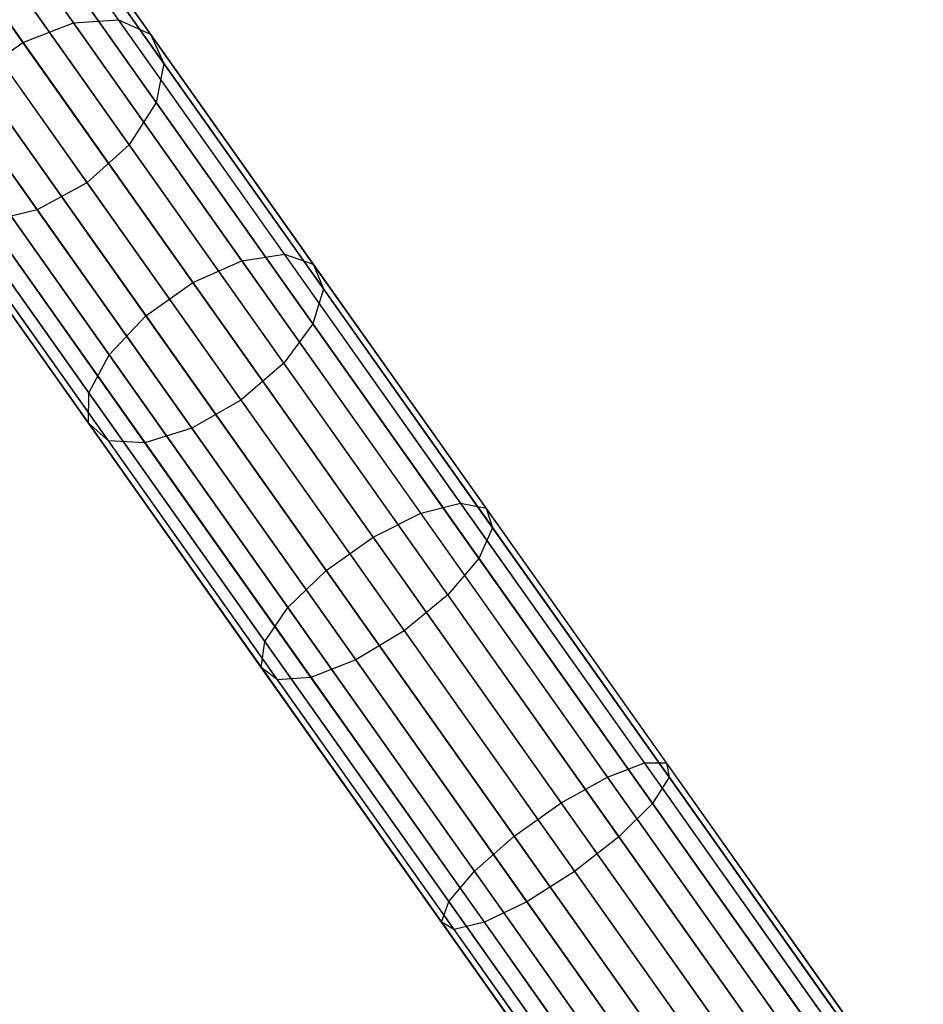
# Model space of a CAD drawing. Extents: x -102 to 102, y -101 to 102.
# Tile 205 of 256: x -53.15 to -46.62, y 68.45 to 75.56. Entities that reach past the tile are written whole.
import ezdxf

# ---------------------------------------------------------------- set-up
doc = ezdxf.new("R2010")
doc.units = 0
doc.header["$LTSCALE"] = 25.4
doc.layers.get('0').update_dxf_attribs({"linetype": 'CONTINUOUS'})

# ---------------------------------------------------------------- blocks, each defined once
blk = doc.blocks.new('NL2500011659_STL')
at = {"color": 0}
for p, q in [((-58.1073, 83.092, -28.9515), (-47.6028, 68.2528, -288.9516)), ((-58.1073, 83.092, -28.9515), (-47.6028, 68.2528, -288.9516)), ((-58.5148, 83.0102, -28.9634), (-48.0103, 68.171, -288.9633)), ((-58.5148, 83.0102, -28.9634), (-48.0103, 68.171, -288.9633)), ((-57.7021, 83.0012, -28.93), (-47.1976, 68.1619, -288.93)), ((-57.7021, 83.0012, -28.93), (-47.1976, 68.1619, -288.93)), ((-58.6971, 82.9079, -28.9649), (-48.1926, 68.0687, -288.9649)), ((-58.6971, 82.9079, -28.9649), (-48.1926, 68.0687, -288.9649)), ((-58.8542, 82.77, -28.9634), (-48.3497, 67.9307, -288.9633)), ((-58.8542, 82.77, -28.9634), (-48.3497, 67.9307, -288.9633)), ((-57.3693, 82.7534, -28.9024), (-46.8648, 67.9142, -288.9024)), ((-57.3693, 82.7534, -28.9024), (-46.8648, 67.9142, -288.9024)), ((-59.0668, 82.4128, -28.9515), (-48.5623, 67.5735, -288.9516)), ((-59.0668, 82.4128, -28.9515), (-48.5623, 67.5735, -288.9516)), ((-57.1664, 82.3916, -28.8736), (-46.6619, 67.5523, -288.8736)), ((-57.1664, 82.3916, -28.8736), (-46.6619, 67.5523, -288.8736)), ((-59.1158, 82.0004, -28.93), (-48.6113, 67.1612, -288.93)), ((-59.1158, 82.0004, -28.93), (-48.6113, 67.1612, -288.93)), ((-57.1285, 81.9783, -28.8485), (-46.624, 67.139, -288.8484)), ((-57.1285, 81.9783, -28.8485), (-46.624, 67.139, -288.8484)), ((-58.9927, 81.6042, -28.9024), (-48.4882, 66.7649, -288.9024)), ((-58.9927, 81.6042, -28.9024), (-48.4882, 66.7649, -288.9024)), ((-57.2622, 81.5849, -28.8314), (-46.7577, 66.7456, -288.8314)), ((-57.2622, 81.5849, -28.8314), (-46.7577, 66.7456, -288.8314)), ((-58.7189, 81.2926, -28.8736), (-48.2144, 66.4533, -288.8736)), ((-58.7189, 81.2926, -28.8736), (-48.2144, 66.4533, -288.8736)), ((-57.5444, 81.2795, -28.8254), (-47.0399, 66.4402, -288.8254)), ((-57.5444, 81.2795, -28.8254), (-47.0399, 66.4402, -288.8254)), ((-58.3416, 81.1195, -28.8485), (-47.8371, 66.2803, -288.8484)), ((-58.3416, 81.1195, -28.8485), (-47.8371, 66.2803, -288.8484)), ((-57.9262, 81.1149, -28.8314), (-47.4217, 66.2756, -288.8314)), ((-57.9262, 81.1149, -28.8314), (-47.4217, 66.2756, -288.8314)), ((-52.762, 75.541, -10.162), (-53.8877, 77.1311, -11.6263)), ((-52.762, 75.541, -10.162), (-53.8877, 77.1311, -11.6263)), ((-52.4362, 75.5623, -10.4195), (-53.5451, 77.1288, -11.862)), ((-52.4362, 75.5623, -10.4195), (-53.5451, 77.1288, -11.862)), ((-53.1261, 75.3979, -10.0211), (-54.2609, 77.0009, -11.4973)), ((-53.1261, 75.3979, -10.0211), (-54.2609, 77.0009, -11.4973)), ((-52.205, 75.4581, -10.749), (-53.2925, 76.9943, -12.1637)), ((-52.205, 75.4581, -10.749), (-53.2925, 76.9943, -12.1637)), ((-52.1083, 75.2463, -11.0935), (-53.1735, 76.751, -12.4791)), ((-52.1083, 75.2463, -11.0935), (-53.1735, 76.751, -12.4791)), ((-52.163, 74.9636, -11.3936), (-53.2086, 76.4408, -12.7538)), ((-52.163, 74.9636, -11.3936), (-53.2086, 76.4408, -12.7538)), ((-52.3595, 74.659, -11.5972), (-53.3919, 76.1175, -12.9403)), ((-52.3595, 74.659, -11.5972), (-53.3919, 76.1175, -12.9403)), ((-53.6916, 75.8368, -13.0062), (-52.6638, 74.3849, -11.6692)), ((-53.6916, 75.8368, -13.0062), (-52.6638, 74.3849, -11.6692)), ((-53.0234, 74.189, -11.5972), (-54.0559, 75.6475, -12.9403)), ((-53.0234, 74.189, -11.5972), (-54.0559, 75.6475, -12.9403)), ((-53.1261, 75.3979, -10.0211), (-52.762, 75.541, -10.162)), ((-53.1261, 75.3979, -10.0211), (-52.762, 75.541, -10.162)), ((-52.762, 75.541, -10.162), (-52.4362, 75.5623, -10.4195)), ((-52.762, 75.541, -10.162), (-52.4362, 75.5623, -10.4195)), ((-51.5452, 73.8221, -8.9355), (-52.762, 75.541, -10.162)), ((-51.5452, 73.8221, -8.9355), (-52.762, 75.541, -10.162)), ((-52.4362, 75.5623, -10.4195), (-52.205, 75.4581, -10.749)), ((-51.2375, 73.8689, -9.2112), (-52.4362, 75.5623, -10.4195)), ((-51.2375, 73.8689, -9.2112), (-52.4362, 75.5623, -10.4195)), ((-52.4362, 75.5623, -10.4195), (-52.205, 75.4581, -10.749)), ((-52.205, 75.4581, -10.749), (-52.1083, 75.2463, -11.0935)), ((-51.0294, 73.7973, -9.564), (-52.205, 75.4581, -10.749)), ((-51.0294, 73.7973, -9.564), (-52.205, 75.4581, -10.749)), ((-52.205, 75.4581, -10.749), (-52.1083, 75.2463, -11.0935)), ((-53.4655, 75.1576, -10.0211), (-53.1261, 75.3979, -10.0211)), ((-53.4655, 75.1576, -10.0211), (-53.1261, 75.3979, -10.0211)), ((-51.8994, 73.6649, -8.7846), (-53.1261, 75.3979, -10.0211)), ((-51.8994, 73.6649, -8.7846), (-53.1261, 75.3979, -10.0211)), ((-52.1083, 75.2463, -11.0935), (-52.163, 74.9636, -11.3936)), ((-52.1083, 75.2463, -11.0935), (-52.163, 74.9636, -11.3936)), ((-50.9569, 73.6197, -9.933), (-52.1083, 75.2463, -11.0935)), ((-50.9569, 73.6197, -9.933), (-52.1083, 75.2463, -11.0935)), ((-52.2388, 73.4247, -8.7846), (-53.4655, 75.1576, -10.0211)), ((-52.2388, 73.4247, -8.7846), (-53.4655, 75.1576, -10.0211)), ((-52.163, 74.9636, -11.3936), (-52.3595, 74.659, -11.5972)), ((-52.163, 74.9636, -11.3936), (-52.3595, 74.659, -11.5972)), ((-51.0326, 73.3668, -10.2542), (-52.163, 74.9636, -11.3936)), ((-51.0326, 73.3668, -10.2542), (-52.163, 74.9636, -11.3936)), ((-52.5047, 73.1429, -8.9355), (-53.7215, 74.8618, -10.162)), ((-52.5047, 73.1429, -8.9355), (-53.7215, 74.8618, -10.162)), ((-52.3595, 74.659, -11.5972), (-52.6638, 74.3849, -11.6692)), ((-52.3595, 74.659, -11.5972), (-52.6638, 74.3849, -11.6692)), ((-51.2434, 73.0823, -10.4723), (-52.3595, 74.659, -11.5972)), ((-51.2434, 73.0823, -10.4723), (-52.3595, 74.659, -11.5972)), ((-52.6511, 72.8681, -9.2112), (-53.8499, 74.5616, -10.4195)), ((-52.6511, 72.8681, -9.2112), (-53.8499, 74.5616, -10.4195)), ((-52.6638, 74.3849, -11.6692), (-53.0234, 74.189, -11.5972)), ((-52.6638, 74.3849, -11.6692), (-53.0234, 74.189, -11.5972)), ((-52.6638, 74.3849, -11.6692), (-51.5528, 72.8154, -10.5494)), ((-52.6638, 74.3849, -11.6692), (-51.5528, 72.8154, -10.5494)), ((-52.6528, 72.6481, -9.564), (-53.8284, 74.3088, -10.749)), ((-52.6528, 72.6481, -9.564), (-53.8284, 74.3088, -10.749)), ((-53.0234, 74.189, -11.5972), (-53.3761, 74.1049, -11.3936)), ((-53.0234, 74.189, -11.5972), (-53.3761, 74.1049, -11.3936)), ((-51.9073, 72.6123, -10.4723), (-53.0234, 74.189, -11.5972)), ((-51.9073, 72.6123, -10.4723), (-53.0234, 74.189, -11.5972)), ((-52.5094, 72.5207, -9.933), (-53.6608, 74.1473, -11.0935)), ((-52.5094, 72.5207, -9.933), (-53.6608, 74.1473, -11.0935)), ((-52.2457, 72.508, -10.2542), (-53.3761, 74.1049, -11.3936)), ((-52.2457, 72.508, -10.2542), (-53.3761, 74.1049, -11.3936)), ((-51.8994, 73.6649, -8.7846), (-51.5452, 73.8221, -8.9355)), ((-51.8994, 73.6649, -8.7846), (-51.5452, 73.8221, -8.9355)), ((-51.5452, 73.8221, -8.9355), (-51.2375, 73.8689, -9.2112)), ((-51.5452, 73.8221, -8.9355), (-51.2375, 73.8689, -9.2112)), ((-50.2539, 71.9979, -7.9637), (-51.5452, 73.8221, -8.9355)), ((-50.2539, 71.9979, -7.9637), (-51.5452, 73.8221, -8.9355)), ((-51.2375, 73.8689, -9.2112), (-51.0294, 73.7973, -9.564)), ((-49.9653, 72.0718, -8.2538), (-51.2375, 73.8689, -9.2112)), ((-49.9653, 72.0718, -8.2538), (-51.2375, 73.8689, -9.2112)), ((-51.2375, 73.8689, -9.2112), (-51.0294, 73.7973, -9.564)), ((-51.0294, 73.7973, -9.564), (-50.9569, 73.6197, -9.933)), ((-49.7817, 72.0349, -8.6251), (-51.0294, 73.7973, -9.564)), ((-49.7817, 72.0349, -8.6251), (-51.0294, 73.7973, -9.564)), ((-51.0294, 73.7973, -9.564), (-50.9569, 73.6197, -9.933)), ((-52.2388, 73.4247, -8.7846), (-51.8994, 73.6649, -8.7846)), ((-52.2388, 73.4247, -8.7846), (-51.8994, 73.6649, -8.7846)), ((-50.5976, 71.8259, -7.805), (-51.8994, 73.6649, -8.7846)), ((-50.5976, 71.8259, -7.805), (-51.8994, 73.6649, -8.7846)), ((-50.9569, 73.6197, -9.933), (-51.0326, 73.3668, -10.2542)), ((-50.9569, 73.6197, -9.933), (-51.0326, 73.3668, -10.2542)), ((-49.7349, 71.8935, -9.0134), (-50.9569, 73.6197, -9.933)), ((-49.7349, 71.8935, -9.0134), (-50.9569, 73.6197, -9.933)), ((-52.5047, 73.1429, -8.9355), (-52.2388, 73.4247, -8.7846)), ((-52.5047, 73.1429, -8.9355), (-52.2388, 73.4247, -8.7846)), ((-50.937, 71.5857, -7.805), (-52.2388, 73.4247, -8.7846)), ((-50.937, 71.5857, -7.805), (-52.2388, 73.4247, -8.7846)), ((-51.0326, 73.3668, -10.2542), (-51.2434, 73.0823, -10.4723)), ((-51.0326, 73.3668, -10.2542), (-51.2434, 73.0823, -10.4723)), ((-49.833, 71.6722, -9.3515), (-51.0326, 73.3668, -10.2542)), ((-49.833, 71.6722, -9.3515), (-51.0326, 73.3668, -10.2542)), ((-52.6511, 72.8681, -9.2112), (-52.5047, 73.1429, -8.9355)), ((-52.6511, 72.8681, -9.2112), (-52.5047, 73.1429, -8.9355)), ((-51.2134, 71.3186, -7.9637), (-52.5047, 73.1429, -8.9355)), ((-51.2134, 71.3186, -7.9637), (-52.5047, 73.1429, -8.9355)), ((-51.2434, 73.0823, -10.4723), (-51.5528, 72.8154, -10.5494)), ((-51.2434, 73.0823, -10.4723), (-51.5528, 72.8154, -10.5494)), ((-50.0589, 71.4091, -9.5809), (-51.2434, 73.0823, -10.4723)), ((-50.0589, 71.4091, -9.5809), (-51.2434, 73.0823, -10.4723)), ((-52.6528, 72.6481, -9.564), (-52.6511, 72.8681, -9.2112)), ((-52.6528, 72.6481, -9.564), (-52.6511, 72.8681, -9.2112)), ((-51.379, 71.071, -8.2538), (-52.6511, 72.8681, -9.2112)), ((-51.379, 71.071, -8.2538), (-52.6511, 72.8681, -9.2112)), ((-51.5528, 72.8154, -10.5494), (-51.9073, 72.6123, -10.4723)), ((-51.5528, 72.8154, -10.5494), (-51.9073, 72.6123, -10.4723)), ((-51.5528, 72.8154, -10.5494), (-50.3737, 71.1498, -9.6621)), ((-51.5528, 72.8154, -10.5494), (-50.3737, 71.1498, -9.6621)), ((-52.5094, 72.5207, -9.933), (-52.6528, 72.6481, -9.564)), ((-51.4052, 70.8856, -8.6251), (-52.6528, 72.6481, -9.564)), ((-52.5094, 72.5207, -9.933), (-52.6528, 72.6481, -9.564)), ((-51.4052, 70.8856, -8.6251), (-52.6528, 72.6481, -9.564)), ((-51.9073, 72.6123, -10.4723), (-52.2457, 72.508, -10.2542)), ((-51.9073, 72.6123, -10.4723), (-52.2457, 72.508, -10.2542)), ((-50.7229, 70.9391, -9.5809), (-51.9073, 72.6123, -10.4723)), ((-50.7229, 70.9391, -9.5809), (-51.9073, 72.6123, -10.4723)), ((-52.2457, 72.508, -10.2542), (-52.5094, 72.5207, -9.933)), ((-51.2874, 70.7945, -9.0134), (-52.5094, 72.5207, -9.933)), ((-52.2457, 72.508, -10.2542), (-52.5094, 72.5207, -9.933)), ((-51.2874, 70.7945, -9.0134), (-52.5094, 72.5207, -9.933)), ((-51.0461, 70.8134, -9.3515), (-52.2457, 72.508, -10.2542)), ((-51.0461, 70.8134, -9.3515), (-52.2457, 72.508, -10.2542)), ((-50.2539, 71.9979, -7.9637), (-49.9653, 72.0718, -8.2538)), ((-50.2539, 71.9979, -7.9637), (-49.9653, 72.0718, -8.2538)), ((-49.9653, 72.0718, -8.2538), (-49.7817, 72.0349, -8.6251)), ((-48.6372, 70.1956, -7.5605), (-49.9653, 72.0718, -8.2538)), ((-48.6372, 70.1956, -7.5605), (-49.9653, 72.0718, -8.2538)), ((-49.9653, 72.0718, -8.2538), (-49.7817, 72.0349, -8.6251)), ((-49.7817, 72.0349, -8.6251), (-49.7349, 71.8935, -9.0134)), ((-48.4793, 70.1949, -7.9451), (-49.7817, 72.0349, -8.6251)), ((-48.4793, 70.1949, -7.9451), (-49.7817, 72.0349, -8.6251)), ((-49.7817, 72.0349, -8.6251), (-49.7349, 71.8935, -9.0134)), ((-50.5976, 71.8259, -7.805), (-50.2539, 71.9979, -7.9637)), ((-50.5976, 71.8259, -7.805), (-50.2539, 71.9979, -7.9637)), ((-48.9058, 70.0934, -7.2599), (-50.2539, 71.9979, -7.9637)), ((-48.9058, 70.0934, -7.2599), (-50.2539, 71.9979, -7.9637)), ((-49.7349, 71.8935, -9.0134), (-49.833, 71.6722, -9.3515)), ((-49.7349, 71.8935, -9.0134), (-49.833, 71.6722, -9.3515)), ((-48.4593, 70.0914, -8.3474), (-49.7349, 71.8935, -9.0134)), ((-48.4593, 70.0914, -8.3474), (-49.7349, 71.8935, -9.0134)), ((-50.937, 71.5857, -7.805), (-50.5976, 71.8259, -7.805)), ((-50.937, 71.5857, -7.805), (-50.5976, 71.8259, -7.805)), ((-49.2385, 69.906, -7.0954), (-50.5976, 71.8259, -7.805)), ((-49.2385, 69.906, -7.0954), (-50.5976, 71.8259, -7.805)), ((-49.833, 71.6722, -9.3515), (-50.0589, 71.4091, -9.5809)), ((-49.833, 71.6722, -9.3515), (-50.0589, 71.4091, -9.5809)), ((-48.5806, 69.903, -8.6976), (-49.833, 71.6722, -9.3515)), ((-48.5806, 69.903, -8.6976), (-49.833, 71.6722, -9.3515)), ((-51.2134, 71.3186, -7.9637), (-50.937, 71.5857, -7.805)), ((-51.2134, 71.3186, -7.9637), (-50.937, 71.5857, -7.805)), ((-49.5779, 69.6658, -7.0954), (-50.937, 71.5857, -7.805)), ((-49.5779, 69.6658, -7.0954), (-50.937, 71.5857, -7.805)), ((-50.0589, 71.4091, -9.5809), (-50.3737, 71.1498, -9.6621)), ((-50.0589, 71.4091, -9.5809), (-50.3737, 71.1498, -9.6621)), ((-48.8224, 69.6623, -8.9354), (-50.0589, 71.4091, -9.5809)), ((-48.8224, 69.6623, -8.9354), (-50.0589, 71.4091, -9.5809)), ((-51.379, 71.071, -8.2538), (-51.2134, 71.3186, -7.9637)), ((-51.379, 71.071, -8.2538), (-51.2134, 71.3186, -7.9637)), ((-49.8653, 69.4142, -7.2599), (-51.2134, 71.3186, -7.9637)), ((-49.8653, 69.4142, -7.2599), (-51.2134, 71.3186, -7.9637)), ((-50.3737, 71.1498, -9.6621), (-50.7229, 70.9391, -9.5809)), ((-50.3737, 71.1498, -9.6621), (-50.7229, 70.9391, -9.5809)), ((-50.3737, 71.1498, -9.6621), (-49.1428, 69.4109, -9.0195)), ((-50.3737, 71.1498, -9.6621), (-49.1428, 69.4109, -9.0195)), ((-51.4052, 70.8856, -8.6251), (-51.379, 71.071, -8.2538)), ((-51.4052, 70.8856, -8.6251), (-51.379, 71.071, -8.2538)), ((-50.0509, 69.1949, -7.5605), (-51.379, 71.071, -8.2538)), ((-50.0509, 69.1949, -7.5605), (-51.379, 71.071, -8.2538)), ((-50.7229, 70.9391, -9.5809), (-51.0461, 70.8134, -9.3515)), ((-50.7229, 70.9391, -9.5809), (-51.0461, 70.8134, -9.3515)), ((-49.4864, 69.1923, -8.9354), (-50.7229, 70.9391, -9.5809)), ((-49.4864, 69.1923, -8.9354), (-50.7229, 70.9391, -9.5809)), ((-51.2874, 70.7945, -9.0134), (-51.4052, 70.8856, -8.6251)), ((-50.1027, 69.0457, -7.9451), (-51.4052, 70.8856, -8.6251)), ((-51.2874, 70.7945, -9.0134), (-51.4052, 70.8856, -8.6251)), ((-50.1027, 69.0457, -7.9451), (-51.4052, 70.8856, -8.6251)), ((-51.0461, 70.8134, -9.3515), (-51.2874, 70.7945, -9.0134)), ((-51.0461, 70.8134, -9.3515), (-51.2874, 70.7945, -9.0134)), ((-50.0118, 68.9924, -8.3474), (-51.2874, 70.7945, -9.0134)), ((-50.0118, 68.9924, -8.3474), (-51.2874, 70.7945, -9.0134)), ((-49.7937, 69.0443, -8.6976), (-51.0461, 70.8134, -9.3515)), ((-49.7937, 69.0443, -8.6976), (-51.0461, 70.8134, -9.3515)), ((-48.9058, 70.0934, -7.2599), (-48.6372, 70.1956, -7.5605)), ((-48.9058, 70.0934, -7.2599), (-48.6372, 70.1956, -7.5605)), ((-48.6372, 70.1956, -7.5605), (-48.4793, 70.1949, -7.9451)), ((-47.2714, 68.2662, -7.1406), (-48.6372, 70.1956, -7.5605)), ((-47.2714, 68.2662, -7.1406), (-48.6372, 70.1956, -7.5605)), ((-48.6372, 70.1956, -7.5605), (-48.4793, 70.1949, -7.9451)), ((-48.4793, 70.1949, -7.9451), (-48.4593, 70.0914, -8.3474)), ((-47.1398, 68.3027, -7.5334), (-48.4793, 70.1949, -7.9451)), ((-47.1398, 68.3027, -7.5334), (-48.4793, 70.1949, -7.9451)), ((-48.4793, 70.1949, -7.9451), (-48.4593, 70.0914, -8.3474)), ((-49.2385, 69.906, -7.0954), (-48.9058, 70.0934, -7.2599)), ((-49.2385, 69.906, -7.0954), (-48.9058, 70.0934, -7.2599)), ((-47.5194, 68.1349, -6.8337), (-48.9058, 70.0934, -7.2599)), ((-47.5194, 68.1349, -6.8337), (-48.9058, 70.0934, -7.2599)), ((-48.4593, 70.0914, -8.3474), (-48.5806, 69.903, -8.6976)), ((-48.4593, 70.0914, -8.3474), (-48.5806, 69.903, -8.6976)), ((-47.1473, 68.2381, -7.9441), (-48.4593, 70.0914, -8.3474)), ((-47.1473, 68.2381, -7.9441), (-48.4593, 70.0914, -8.3474)), ((-49.5779, 69.6658, -7.0954), (-49.2385, 69.906, -7.0954)), ((-49.5779, 69.6658, -7.0954), (-49.2385, 69.906, -7.0954)), ((-47.8408, 67.9316, -6.6657), (-49.2385, 69.906, -7.0954)), ((-47.8408, 67.9316, -6.6657), (-49.2385, 69.906, -7.0954)), ((-48.5806, 69.903, -8.6976), (-48.8224, 69.6623, -8.9354)), ((-48.5806, 69.903, -8.6976), (-48.8224, 69.6623, -8.9354)), ((-47.2927, 68.0836, -8.3017), (-48.5806, 69.903, -8.6976)), ((-47.2927, 68.0836, -8.3017), (-48.5806, 69.903, -8.6976)), ((-49.8653, 69.4142, -7.2599), (-49.5779, 69.6658, -7.0954)), ((-49.8653, 69.4142, -7.2599), (-49.5779, 69.6658, -7.0954)), ((-48.1802, 67.6913, -6.6657), (-49.5779, 69.6658, -7.0954)), ((-48.1802, 67.6913, -6.6657), (-49.5779, 69.6658, -7.0954)), ((-48.8224, 69.6623, -8.9354), (-49.1428, 69.4109, -9.0195)), ((-48.8224, 69.6623, -8.9354), (-49.1428, 69.4109, -9.0195)), ((-47.5508, 67.8659, -8.5444), (-48.8224, 69.6623, -8.9354)), ((-47.5508, 67.8659, -8.5444), (-48.8224, 69.6623, -8.9354)), ((-50.0509, 69.1949, -7.5605), (-49.8653, 69.4142, -7.2599)), ((-50.0509, 69.1949, -7.5605), (-49.8653, 69.4142, -7.2599)), ((-48.4789, 67.4557, -6.8337), (-49.8653, 69.4142, -7.2599)), ((-48.4789, 67.4557, -6.8337), (-49.8653, 69.4142, -7.2599)), ((-49.1428, 69.4109, -9.0195), (-49.4864, 69.1923, -8.9354)), ((-49.1428, 69.4109, -9.0195), (-49.4864, 69.1923, -8.9354)), ((-49.1428, 69.4109, -9.0195), (-47.8769, 67.6227, -8.6303)), ((-49.1428, 69.4109, -9.0195), (-47.8769, 67.6227, -8.6303)), ((-50.1027, 69.0457, -7.9451), (-50.0509, 69.1949, -7.5605)), ((-50.1027, 69.0457, -7.9451), (-50.0509, 69.1949, -7.5605)), ((-48.6851, 67.2654, -7.1406), (-50.0509, 69.1949, -7.5605)), ((-48.6851, 67.2654, -7.1406), (-50.0509, 69.1949, -7.5605)), ((-49.4864, 69.1923, -8.9354), (-49.7937, 69.0443, -8.6976)), ((-49.4864, 69.1923, -8.9354), (-49.7937, 69.0443, -8.6976)), ((-48.2147, 67.3959, -8.5444), (-49.4864, 69.1923, -8.9354)), ((-48.2147, 67.3959, -8.5444), (-49.4864, 69.1923, -8.9354)), ((-50.0118, 68.9924, -8.3474), (-50.1027, 69.0457, -7.9451)), ((-48.7632, 67.1535, -7.5334), (-50.1027, 69.0457, -7.9451)), ((-50.0118, 68.9924, -8.3474), (-50.1027, 69.0457, -7.9451)), ((-48.7632, 67.1535, -7.5334), (-50.1027, 69.0457, -7.9451)), ((-49.7937, 69.0443, -8.6976), (-50.0118, 68.9924, -8.3474)), ((-49.7937, 69.0443, -8.6976), (-50.0118, 68.9924, -8.3474)), ((-48.5058, 67.2249, -8.3017), (-49.7937, 69.0443, -8.6976)), ((-48.5058, 67.2249, -8.3017), (-49.7937, 69.0443, -8.6976)), ((-48.6998, 67.1391, -7.9441), (-50.0118, 68.9924, -8.3474)), ((-48.6998, 67.1391, -7.9441), (-50.0118, 68.9924, -8.3474))]:
    blk.add_line(p, q, dxfattribs=at)

msp = doc.modelspace()

# ---------------------------------------------------------------- block references
at = {"color": 0}
msp.add_blockref('NL2500011659_STL', (0, 0), dxfattribs=at)

doc.saveas('drawing.dxf')
